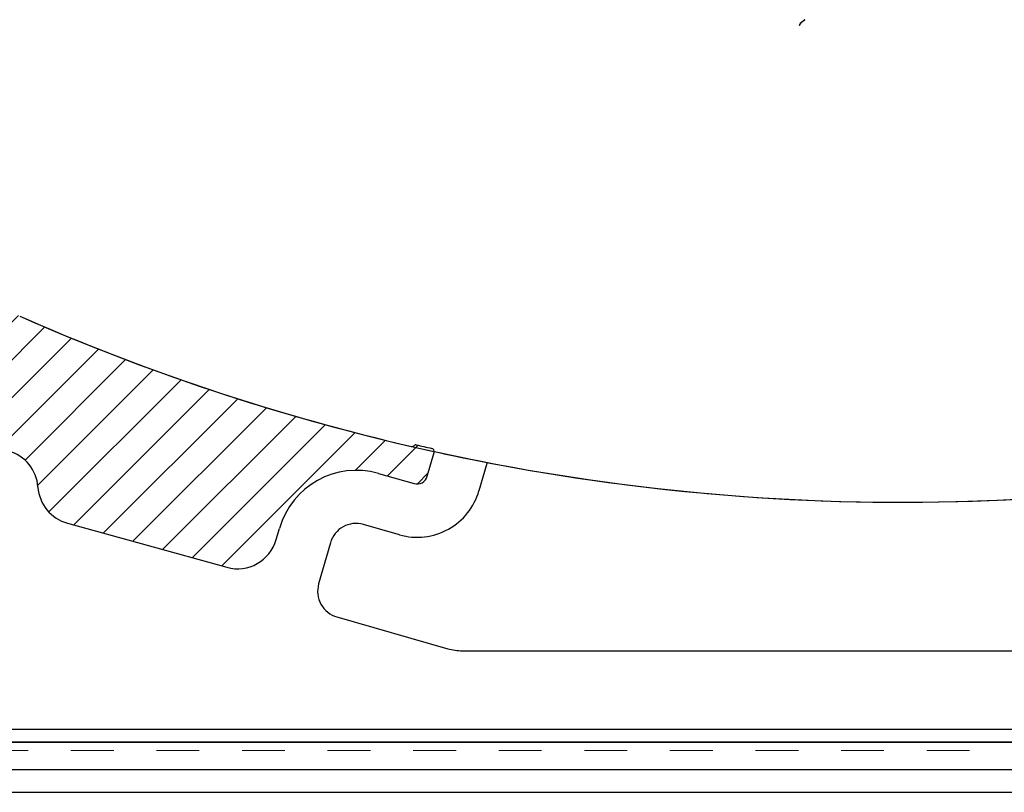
# Model space of a CAD drawing. Header units: inches. Extents: x 0.7 to 43.6, y 0.3 to 38.8.
# Tile 68 of 97: x 25.2 to 27.5, y 24.1 to 25.9. Entities that reach past the tile are written whole.
import ezdxf

# ---------------------------------------------------------------- set-up
doc = ezdxf.new("R2010")
doc.units = ezdxf.units.IN
doc.header["$MEASUREMENT"] = 0
doc.linetypes.add('HIDDEN', pattern=[0.075, 0.05, -0.025])
doc.layers.add('SID-M-S', color=90, linetype='Continuous')

# ---------------------------------------------------------------- blocks, each defined once
blk = doc.blocks.new('SW_HATCH_6')
at = {"color": 0, "linetype": 'Continuous', "lineweight": 18}
for p, q in [((0, 0), (-0.1005, -0.1005)), ((0.0505, -0.0379), (-0.1049, -0.1933)), ((0.382, -0.06), (-0.0372, -0.4791)), ((0.1058, -0.071), (-0.2012, -0.378)), ((0.4519, -0.0784), (0.0321, -0.4983)), ((0.1635, -0.1016), (-0.1688, -0.434)), ((0.2585, -0.0951), (-0.1064, -0.4599)), ((0.5035, -0.1152), (0.1013, -0.5174)), ((0.5398, -0.1673), (0.1705, -0.5366)), ((0.5576, -0.2379), (0.2398, -0.5557)), ((0.5827, -0.3012), (0.309, -0.5749)), ((0.6314, -0.3409), (0.3782, -0.5941)), ((0.693, -0.3677), (0.4474, -0.6132)), ((0.7553, -0.3938), (0.5167, -0.6324)), ((0.8183, -0.4192), (0.5859, -0.6515)), ((0.8819, -0.4439), (0.6468, -0.679)), ((0.9463, -0.4679), (0.6767, -0.7376)), ((1.0114, -0.4912), (0.7024, -0.8002)), ((1.0773, -0.5137), (0.7605, -0.8305)), ((1.1439, -0.5355), (0.8297, -0.8497)), ((1.2113, -0.5565), (0.899, -0.8688)), ((1.2795, -0.5767), (0.9682, -0.888)), ((1.3484, -0.5961), (1.0374, -0.9071)), ((1.4182, -0.6147), (1.1066, -0.9263)), ((1.4889, -0.6324), (1.4185, -0.7029)), ((1.5654, -0.6443), (1.4937, -0.716)), ((1.5891, -0.709), (1.5633, -0.7348))]:
    blk.add_line(p, q, dxfattribs=at)

msp = doc.modelspace()

# ---------------------------------------------------------------- linework, layer by layer
at = {"color": 7, "linetype": 'HIDDEN', "lineweight": 18}
for p, q in [((26.098272, 24.890042), (26.152126, 24.877921)), ((27.602959, 24.178729), (22.927959, 24.178729))]:
    msp.add_line(p, q, dxfattribs=at)
at = {"color": 7, "linetype": 'Continuous'}
msp.add_line((21.665459, 24.081229), (27.602959, 24.081229), dxfattribs=at)
msp.add_arc((27.246444, 29.865947), 5.106655, 246.170522, 274.017766, dxfattribs=at)
for centre, radius, start, end in [((26.100061, 24.897793), 0.007955, 257.006634, 317.571303), ((26.108799, 24.889806), 0.003883, 77.107155, 137.571303), ((27.24767, 29.865233), 5.100224, 257.107155, 257.52843), ((26.144631, 24.878039), 0.007496, 344.074051, 77.52843)]:
    msp.add_arc(centre, radius, start, end)
at = {"layer": 'SID-M-S'}
for p, q in [((27.018437, 25.887567), (27.006912, 25.878408)), ((27.005264, 25.874168), (27.006912, 25.878408)), ((26.135906, 24.820142), (26.15184, 24.875982)), ((26.274756, 24.850282), (26.256559, 24.786429)), ((26.022127, 24.826727), (26.104975, 24.802971)), ((25.294763, 24.710389), (25.667271, 24.607302)), ((25.7827, 24.671987), (25.790209, 24.698172)), ((26.070957, 24.68335), (25.986739, 24.7075)), ((25.909432, 24.664648), (25.881869, 24.568522)), ((25.92472, 24.491216), (26.183696, 24.416955)), ((26.218151, 24.412113), (27.602959, 24.412113)), ((27.602959, 24.228077), (22.927959, 24.228077)), ((27.602959, 24.198729), (22.927959, 24.198729)), ((22.927959, 24.198729), (27.602959, 24.198729)), ((27.602959, 24.133729), (22.927959, 24.133729))]:
    msp.add_line(p, q, dxfattribs=at)
for centre, radius, start, end in [((27.246444, 29.865947), 5.106655, 246.170522, 257.006634), ((25.13225, 24.788482), 0.094, 3.812803, 74.531325), ((26.100061, 24.897793), 0.007955, 257.006634, 317.571303), ((26.108799, 24.889806), 0.003883, 77.107155, 137.571303), ((27.24767, 29.865233), 5.100224, 257.107155, 257.52843), ((26.144631, 24.878039), 0.007496, 344.074051, 77.52843), ((27.246444, 29.865947), 5.106655, 257.625985, 259.041415), ((27.246444, 29.865947), 5.106655, 257.625985, 274.017766), ((26.283462, 24.847801), 0.009053, 149.380068, 164.093383), ((25.970445, 24.64649), 0.1875, 74, 164), ((26.111866, 24.827002), 0.025, 254, 344.074051), ((25.319834, 24.800984), 0.094, 183.812803, 254.531325), ((26.112303, 24.82754), 0.15, 254, 344.093383), ((25.969511, 24.647421), 0.0625, 74, 164), ((25.692341, 24.697897), 0.094, 254.531325, 344), ((25.941947, 24.551294), 0.0625, 164, 254), ((26.218151, 24.537113), 0.125, 254, 270)]:
    msp.add_arc(centre, radius, start, end, dxfattribs=at)
msp.add_open_spline([(27.018437, 25.887568), (27.016428, 25.885914), (27.012633, 25.882788), (27.007561, 25.878769), (27.005884, 25.875421), (27.005258, 25.87417)], degree=3, knots=[0, 0, 0, 0, 0.41324802, 0.78086702, 1, 1, 1, 1], dxfattribs=at)

# ---------------------------------------------------------------- block references
at = {"color": 5, "linetype": 'Continuous', "lineweight": 18}
msp.add_blockref('SW_HATCH_6', (24.548975, 25.53682), dxfattribs=at)

doc.saveas('drawing.dxf')
